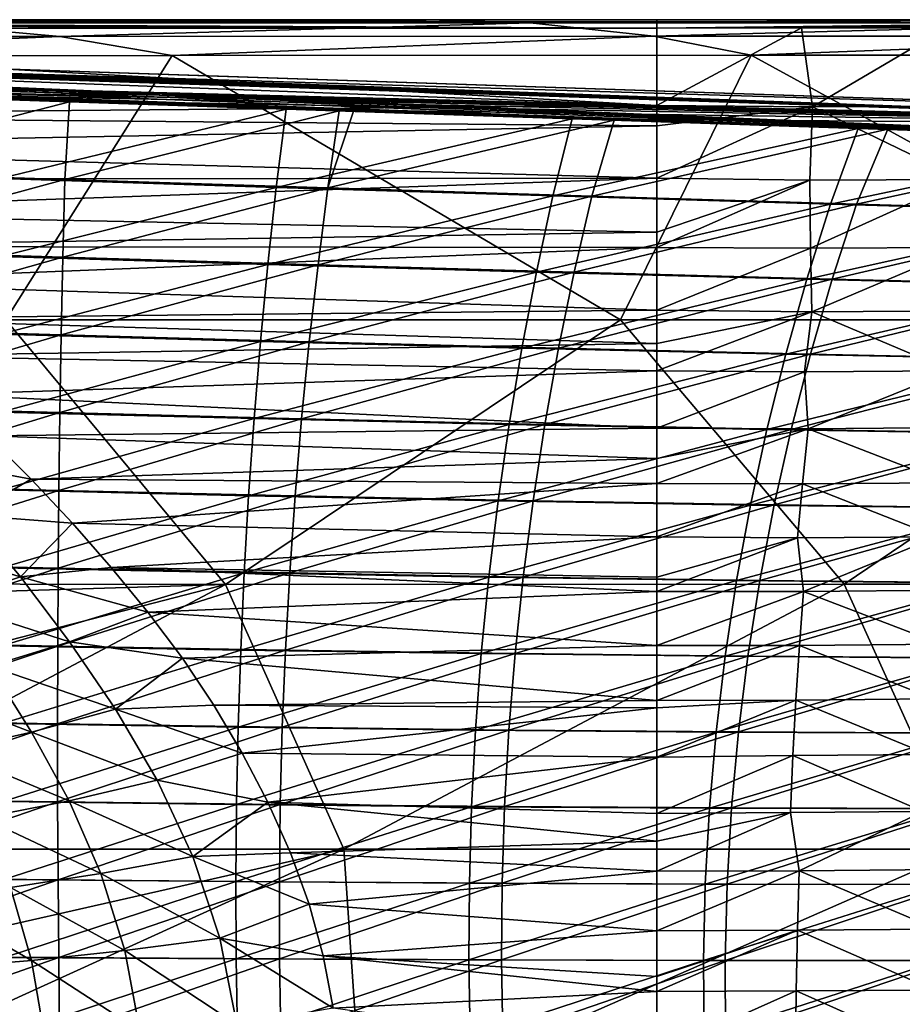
# Model space of a CAD drawing. Header units: metres. Extents: x -31 to 127, y -24 to 31.
# Tile 42 of 67: x 31 to 49, y 2 to 22. Entities that reach past the tile are written whole.
import ezdxf

# ---------------------------------------------------------------- set-up
doc = ezdxf.new("R2010")
doc.units = ezdxf.units.M
doc.layers.add('solid_13_381_041_XXX', color=7, linetype='CONTINUOUS')

msp = doc.modelspace()

# ---------------------------------------------------------------- linework, layer by layer
at = {"layer": 'solid_13_381_041_XXX'}
for points in [[(15.556733, 22.5, 109.275703), (26.211327, 22.5, 114.568649), (39.293514, 22.5, 114.568649)], [(44, 22.5, 109.275711), (15.556733, 22.5, 109.275703), (39.293514, 22.5, 114.568649)], [(44, 22.456112, 109.014374), (15.556733, 22.5, 109.275703), (44, 22.5, 109.275711)], [(15.556733, 22.488928, 109.143074), (15.556733, 22.5, 109.275703), (44, 22.456112, 109.014374)], [(15.556733, 22.456017, 109.014099), (15.556733, 22.488928, 109.143074), (44, 22.456112, 109.014374)], [(28.674162, 22.431177, 114.969963), (39.293514, 22.5, 114.568649), (26.211327, 22.5, 114.568649)], [(28.674162, 22.431177, 114.969963), (41.395576, 22.432178, 114.976097), (39.293514, 22.5, 114.568649)], [(41.395576, 22.432178, 114.976097), (52.33889, 22.5, 114.568649), (39.293514, 22.5, 114.568649)], [(44, 22.5, 109.275711), (39.293514, 22.5, 114.568649), (52.33889, 22.5, 114.568649)], [(41.395576, 22.432178, 114.976097), (54.11681, 22.432371, 114.977898), (52.33889, 22.5, 114.568649)], [(59.036209, 22.5, 109.261009), (44, 22.5, 109.275711), (52.33889, 22.5, 114.568649)], [(44, 22.456112, 109.014374), (44, 22.5, 109.275711), (59.036209, 22.5, 109.261009)], [(44, 22.329035, 108.781425), (44, 22.456112, 109.014374), (59.036209, 22.5, 109.261009)], [(46.97422, 22.329918, 108.781937), (44, 22.329035, 108.781425), (59.036209, 22.5, 109.261009)], [(49.956009, 22.331861, 108.782677), (46.97422, 22.329918, 108.781937), (59.036209, 22.5, 109.261009)], [(59.856136, 20.320522, 144.956375), (1.113934, 22.29834, 144.955704), (1.098055, 21.846355, 145.180038)], [(59.86158, 20.49943, 144.478943), (1.120387, 22.47504, 144.479691), (1.113934, 22.29834, 144.955704)], [(59.856136, 20.320522, 144.956375), (59.86158, 20.49943, 144.478943), (1.113934, 22.29834, 144.955704)], [(59.86158, 20.49943, 144.478943), (1.335832, 22.467794, 142.741547), (1.120387, 22.47504, 144.479691)], [(59.86158, 20.49943, 144.478943), (1.901668, 22.448765, 142.72583), (1.335832, 22.467794, 142.741547)], [(59.86158, 20.49943, 144.478943), (59.861591, 20.49943, 142.754211), (1.901668, 22.448765, 142.72583)], [(59.85614, 20.320799, 142.2798), (1.901668, 22.448765, 142.72583), (59.861591, 20.49943, 142.754211)], [(59.85614, 20.320799, 142.2798), (3.032112, 22.406023, 142.664551), (1.901668, 22.448765, 142.72583)], [(59.85614, 20.320799, 142.2798), (4.160259, 22.358, 142.60257), (3.032112, 22.406023, 142.664551)], [(59.85614, 20.320799, 142.2798), (5.284023, 22.303236, 142.537323), (4.160259, 22.358, 142.60257)], [(59.85614, 20.320799, 142.2798), (6.403364, 22.240597, 142.469727), (5.284023, 22.303236, 142.537323)], [(15.556733, 22.456017, 109.014099), (44, 22.456112, 109.014374), (44, 22.329035, 108.781425)], [(15.556733, 22.402203, 108.892418), (15.556733, 22.456017, 109.014099), (44, 22.329035, 108.781425)], [(15.556733, 22.329035, 108.781425), (15.556733, 22.402203, 108.892418), (44, 22.329035, 108.781425)], [(44, 20.737629, 106.855186), (15.556733, 22.329035, 108.781425), (44, 22.329035, 108.781425)], [(44, 20.737629, 106.855186), (17.062668, 21.758224, 108.067894), (15.556733, 22.329035, 108.781425)], [(19.510725, 22.1509, 115.266502), (31.724085, 22.155107, 115.269547), (28.674162, 22.431177, 114.969963)], [(31.724085, 22.155107, 115.269547), (41.395576, 22.432178, 114.976097), (28.674162, 22.431177, 114.969963)], [(31.724085, 22.155107, 115.269547), (43.93705, 22.159107, 115.275269), (41.395576, 22.432178, 114.976097)], [(43.93705, 22.159107, 115.275269), (54.11681, 22.432371, 114.977898), (41.395576, 22.432178, 114.976097)], [(43.93705, 22.159107, 115.275269), (56.150501, 22.159645, 115.275269), (54.11681, 22.432371, 114.977898)], [(44, 20.737629, 106.855186), (44, 22.329035, 108.781425), (46.97422, 22.329918, 108.781937)], [(47.19738, 20.708374, 106.813263), (44, 20.737629, 106.855186), (46.97422, 22.329918, 108.781937)], [(47.19738, 20.708374, 106.813263), (46.97422, 22.329918, 108.781937), (49.956009, 22.331861, 108.782677)], [(50.391708, 20.715572, 106.797638), (47.19738, 20.708374, 106.813263), (49.956009, 22.331861, 108.782677)], [(59.85614, 20.320799, 142.2798), (7.519618, 22.168934, 142.400955), (6.403364, 22.240597, 142.469727)], [(59.85614, 20.320799, 142.2798), (8.632296, 22.087305, 142.33255), (7.519618, 22.168934, 142.400955)], [(59.85614, 20.320799, 142.2798), (9.738628, 21.995121, 142.266418), (8.632296, 22.087305, 142.33255)], [(22.043566, 21.754791, 115.364655), (31.724085, 22.155107, 115.269547), (19.510725, 22.1509, 115.266502)], [(22.043566, 21.754791, 115.364655), (34.031292, 21.762608, 115.369965), (31.724085, 22.155107, 115.269547)], [(34.031292, 21.762608, 115.369965), (43.93705, 22.159107, 115.275269), (31.724085, 22.155107, 115.269547)], [(34.031292, 21.762608, 115.369965), (45.938652, 21.76878, 115.377289), (43.93705, 22.159107, 115.275269)], [(45.938652, 21.76878, 115.377289), (56.150501, 22.159645, 115.275269), (43.93705, 22.159107, 115.275269)], [(45.938652, 21.76878, 115.377289), (57.739769, 21.76886, 115.377327), (56.150501, 22.159645, 115.275269)], [(59.841808, 19.873957, 142.050934), (10.835856, 21.892113, 142.204681), (9.738628, 21.995121, 142.266418)], [(59.85614, 20.320799, 142.2798), (59.841808, 19.873957, 142.050934), (9.738628, 21.995121, 142.266418)], [(59.841808, 19.873957, 142.050934), (11.923521, 21.778252, 142.149658), (10.835856, 21.892113, 142.204681)], [(59.856136, 20.320522, 144.956375), (1.098055, 21.846355, 145.180038), (6.972346, 21.647036, 145.187042)], [(59.841808, 19.873957, 142.050934), (13.003007, 21.65382, 142.103775), (11.923521, 21.778252, 142.149658)], [(44, 20.737629, 106.855186), (18.515272, 21.157705, 107.344467), (17.062668, 21.758224, 108.067894)], [(30.609015, 16.326929, 115.783386), (34.031292, 21.762608, 115.369965), (22.043566, 21.754791, 115.364655)], [(30.609015, 16.326929, 115.783386), (43.251686, 16.327316, 115.837502), (34.031292, 21.762608, 115.369965)], [(43.251686, 16.327316, 115.837502), (45.938652, 21.76878, 115.377289), (34.031292, 21.762608, 115.369965)], [(43.251686, 16.327316, 115.837502), (55.888191, 16.327391, 115.855858), (45.938652, 21.76878, 115.377289)], [(55.888191, 16.327391, 115.855858), (57.739769, 21.76886, 115.377327), (45.938652, 21.76878, 115.377289)], [(59.856136, 20.320522, 144.956375), (6.972346, 21.647036, 145.187042), (12.852577, 21.449268, 145.186859)], [(59.841808, 19.873957, 142.050934), (14.074344, 21.519724, 142.069656), (13.003007, 21.65382, 142.103775)], [(31.922626, 20.812946, 142.050308), (26.355364, 21.000187, 142.050171), (14.074344, 21.519724, 142.069656)], [(37.462288, 20.626635, 142.05043), (31.922626, 20.812946, 142.050308), (14.074344, 21.519724, 142.069656)], [(37.759338, 20.616644, 142.05043), (37.462288, 20.626635, 142.05043), (14.074344, 21.519724, 142.069656)], [(43.119167, 20.43638, 142.050552), (37.759338, 20.616644, 142.05043), (14.074344, 21.519724, 142.069656)], [(48.744495, 20.247187, 142.05069), (43.119167, 20.43638, 142.050552), (14.074344, 21.519724, 142.069656)], [(54.331478, 20.059282, 142.050812), (48.744495, 20.247187, 142.05069), (14.074344, 21.519724, 142.069656)], [(59.841808, 19.873957, 142.050934), (54.331478, 20.059282, 142.050812), (14.074344, 21.519724, 142.069656)], [(59.856136, 20.320522, 144.956375), (12.852577, 21.449268, 145.186859), (18.732809, 21.251501, 145.186691)], [(44, 20.737629, 106.855186), (19.914593, 20.530695, 106.61927), (18.515272, 21.157705, 107.344467)], [(59.856136, 20.320522, 144.956375), (18.732809, 21.251501, 145.186691), (24.613039, 21.053736, 145.186508)], [(59.856136, 20.320522, 144.956375), (24.613039, 21.053736, 145.186508), (30.493271, 20.855968, 145.18634)], [(26.419088, 19.391012, 141.859543), (26.355364, 21.000187, 142.050171), (31.922626, 20.812946, 142.050308)], [(44, 20.316765, 106.378937), (19.914593, 20.530695, 106.61927), (44, 20.737629, 106.855186)], [(31.824465, 19.215788, 141.859848), (26.419088, 19.391012, 141.859543), (31.922626, 20.812946, 142.050308)], [(30.49687, 19.232634, 145.379379), (36.373501, 20.658203, 145.186157), (30.493271, 20.855968, 145.18634)], [(59.856136, 20.320522, 144.956375), (30.493271, 20.855968, 145.18634), (36.373501, 20.658203, 145.186157)], [(30.49687, 19.232634, 145.379379), (36.170372, 19.050442, 145.376175), (36.373501, 20.658203, 145.186157)], [(31.824465, 19.215788, 141.859848), (31.922626, 20.812946, 142.050308), (37.462288, 20.626635, 142.05043)], [(36.170372, 19.050442, 145.376175), (42.253735, 20.460436, 145.185989), (36.373501, 20.658203, 145.186157)], [(59.856136, 20.320522, 144.956375), (36.373501, 20.658203, 145.186157), (42.253735, 20.460436, 145.185989)], [(44, 20.316765, 106.378937), (44, 20.737629, 106.855186), (47.19738, 20.708374, 106.813263)], [(44, 19.241516, 105.225929), (47.19738, 20.708374, 106.813263), (47.144154, 19.199549, 105.165909)], [(44, 20.316765, 106.378937), (47.19738, 20.708374, 106.813263), (44, 19.241516, 105.225929)], [(47.144154, 19.199549, 105.165909), (47.19738, 20.708374, 106.813263), (50.282608, 19.210993, 105.12957)], [(50.282608, 19.210993, 105.12957), (47.19738, 20.708374, 106.813263), (50.391708, 20.715572, 106.797638)], [(44, 20.316765, 106.378937), (21.260351, 19.881054, 105.900658), (19.914593, 20.530695, 106.61927)], [(31.824465, 19.215788, 141.859848), (37.462288, 20.626635, 142.05043), (37.234566, 19.044382, 141.863846)], [(36.170372, 19.050442, 145.376175), (41.857487, 18.873894, 145.368622), (42.253735, 20.460436, 145.185989)], [(37.234566, 19.044382, 141.863846), (37.462288, 20.626635, 142.05043), (37.759338, 20.616644, 142.05043)], [(37.759338, 20.616644, 142.05043), (43.119167, 20.43638, 142.050552), (37.234566, 19.044382, 141.863846)], [(41.857487, 18.873894, 145.368622), (48.133965, 20.262669, 145.185806), (42.253735, 20.460436, 145.185989)], [(59.856136, 20.320522, 144.956375), (42.253735, 20.460436, 145.185989), (48.133965, 20.262669, 145.185806)], [(44, 20.316765, 106.378937), (44, 19.241516, 105.225929), (21.260351, 19.881054, 105.900658)], [(37.234566, 19.044382, 141.863846), (43.119167, 20.43638, 142.050552), (42.657379, 18.871334, 141.871063)], [(41.857487, 18.873894, 145.368622), (47.569557, 18.704983, 145.356323), (48.133965, 20.262669, 145.185806)], [(42.657379, 18.871334, 141.871063), (43.119167, 20.43638, 142.050552), (48.744495, 20.247187, 142.05069)], [(47.569557, 18.704983, 145.356323), (54.014194, 20.064903, 145.185638), (48.133965, 20.262669, 145.185806)], [(59.856136, 20.320522, 144.956375), (48.133965, 20.262669, 145.185806), (54.014194, 20.064903, 145.185638)], [(42.657379, 18.871334, 141.871063), (48.744495, 20.247187, 142.05069), (48.102829, 18.705112, 141.882614)], [(47.569557, 18.704983, 145.356323), (53.318539, 18.54365, 145.338623), (54.014194, 20.064903, 145.185638)], [(48.102829, 18.705112, 141.882614), (48.744495, 20.247187, 142.05069), (54.331478, 20.059282, 142.050812)], [(48.102829, 18.705112, 141.882614), (54.331478, 20.059282, 142.050812), (53.581562, 18.545784, 141.899185)], [(44, 19.241516, 105.225929), (22.549423, 19.217712, 105.201439), (21.260351, 19.881054, 105.900658)], [(44, 19.241516, 105.225929), (23.785492, 18.537224, 104.520386), (22.549423, 19.217712, 105.201439)], [(44, 19.241516, 105.225929), (44, 18.132551, 104.132751), (23.785492, 18.537224, 104.520386)], [(31.824465, 19.215788, 141.859848), (26.547403, 17.778673, 141.691101), (26.419088, 19.391012, 141.859543)], [(44, 19.241516, 105.225929), (47.144154, 19.199549, 105.165909), (44, 18.132551, 104.132751)], [(31.785341, 17.616739, 141.691818), (26.547403, 17.778673, 141.691101), (31.824465, 19.215788, 141.859848)], [(30.49687, 19.232634, 145.379379), (30.498798, 17.632292, 145.547272), (36.170372, 19.050442, 145.376175)], [(30.498798, 17.632292, 145.547272), (35.999157, 17.465872, 145.541641), (36.170372, 19.050442, 145.376175)], [(31.785341, 17.616739, 141.691818), (31.824465, 19.215788, 141.859848), (37.234566, 19.044382, 141.863846)], [(31.785341, 17.616739, 141.691818), (37.234566, 19.044382, 141.863846), (37.031113, 17.460794, 141.698669)], [(36.170372, 19.050442, 145.376175), (35.999157, 17.465872, 145.541641), (41.857487, 18.873894, 145.368622)], [(37.031113, 17.460794, 141.698669), (37.234566, 19.044382, 141.863846), (42.657379, 18.871334, 141.871063)], [(47.144154, 19.199549, 105.165909), (47.154633, 17.798244, 103.79599), (44, 17.816414, 103.838921)], [(47.144154, 19.199549, 105.165909), (44, 17.816414, 103.838921), (44, 18.132551, 104.132751)], [(47.144154, 19.199549, 105.165909), (50.282608, 19.210993, 105.12957), (47.154633, 17.798244, 103.79599)], [(50.282608, 19.210993, 105.12957), (50.300957, 17.813711, 103.733643), (47.154633, 17.798244, 103.79599)], [(35.999157, 17.465872, 145.541641), (41.521507, 17.308229, 145.528839), (41.857487, 18.873894, 145.368622)], [(37.031113, 17.460794, 141.698669), (42.657379, 18.871334, 141.871063), (42.298557, 17.306847, 141.711456)], [(41.857487, 18.873894, 145.368622), (41.521507, 17.308229, 145.528839), (47.569557, 18.704983, 145.356323)], [(42.298557, 17.306847, 141.711456), (42.657379, 18.871334, 141.871063), (48.102829, 18.705112, 141.882614)], [(41.521507, 17.308229, 145.528839), (47.083511, 17.162458, 145.508301), (47.569557, 18.704983, 145.356323)], [(42.298557, 17.306847, 141.711456), (48.102829, 18.705112, 141.882614), (47.603043, 17.163704, 141.731308)], [(47.569557, 18.704983, 145.356323), (47.083511, 17.162458, 145.508301), (53.318539, 18.54365, 145.338623)], [(47.603043, 17.163704, 141.731308), (48.102829, 18.705112, 141.882614), (53.581562, 18.545784, 141.899185)], [(44, 18.132551, 104.132751), (24.974472, 17.832771, 103.853935), (23.785492, 18.537224, 104.520386)], [(47.083511, 17.162458, 145.508301), (52.703743, 17.02844, 145.479019), (53.318539, 18.54365, 145.338623)], [(47.603043, 17.163704, 141.731308), (53.581562, 18.545784, 141.899185), (52.960945, 17.031143, 141.759247)], [(44, 18.132551, 104.132751), (44, 17.816414, 103.838921), (24.974472, 17.832771, 103.853935)], [(44, 17.816414, 103.838921), (26.1217, 17.102104, 103.203781), (24.974472, 17.832771, 103.853935)], [(44, 17.816414, 103.838921), (44, 16.521954, 102.716545), (26.1217, 17.102104, 103.203781)], [(31.785341, 17.616739, 141.691818), (26.663733, 16.165682, 141.537308), (26.547403, 17.778673, 141.691101)], [(30.498798, 17.632292, 145.547272), (30.502239, 16.031517, 145.700577), (35.999157, 17.465872, 145.541641)], [(47.154633, 17.798244, 103.79599), (44, 16.521954, 102.716545), (44, 17.816414, 103.838921)], [(47.154633, 17.798244, 103.79599), (47.184155, 16.49028, 102.652824), (44, 16.521954, 102.716545)], [(47.154633, 17.798244, 103.79599), (50.300957, 17.813711, 103.733643), (47.184155, 16.49028, 102.652824)], [(50.300957, 17.813711, 103.733643), (50.357422, 16.509459, 102.559685), (47.184155, 16.49028, 102.652824)], [(31.752113, 16.017279, 141.538406), (26.663733, 16.165682, 141.537308), (31.785341, 17.616739, 141.691818)], [(30.502239, 16.031517, 145.700577), (35.847752, 15.88076, 145.692673), (35.999157, 17.465872, 145.541641)], [(31.752113, 16.017279, 141.538406), (31.785341, 17.616739, 141.691818), (37.031113, 17.460794, 141.698669)], [(31.752113, 16.017279, 141.538406), (37.031113, 17.460794, 141.698669), (36.850803, 15.87658, 141.547897)], [(35.999157, 17.465872, 145.541641), (35.847752, 15.88076, 145.692673), (41.521507, 17.308229, 145.528839)], [(36.850803, 15.87658, 141.547897), (37.031113, 17.460794, 141.698669), (42.298557, 17.306847, 141.711456)], [(35.847752, 15.88076, 145.692673), (41.221897, 15.741262, 145.675034), (41.521507, 17.308229, 145.528839)], [(36.850803, 15.87658, 141.547897), (42.298557, 17.306847, 141.711456), (41.978298, 15.740883, 141.565796)], [(41.521507, 17.308229, 145.528839), (41.221897, 15.741262, 145.675034), (47.083511, 17.162458, 145.508301)], [(41.978298, 15.740883, 141.565796), (42.298557, 17.306847, 141.711456), (47.603043, 17.163704, 141.731308)], [(44, 16.521954, 102.716545), (27.226093, 16.356459, 102.5821), (26.1217, 17.102104, 103.203781)], [(41.221897, 15.741262, 145.675034), (46.647346, 15.616986, 145.646942), (47.083511, 17.162458, 145.508301)], [(41.978298, 15.740883, 141.565796), (47.603043, 17.163704, 141.731308), (47.154266, 15.61914, 141.593277)], [(47.083511, 17.162458, 145.508301), (46.647346, 15.616986, 145.646942), (52.703743, 17.02844, 145.479019)], [(46.647346, 15.616986, 145.646942), (52.147903, 15.50776, 145.607086), (52.703743, 17.02844, 145.479019)], [(47.154266, 15.61914, 141.593277), (47.603043, 17.163704, 141.731308), (52.960945, 17.031143, 141.759247)], [(47.154266, 15.61914, 141.593277), (52.960945, 17.031143, 141.759247), (52.399624, 15.510894, 141.631592)], [(44, 16.521954, 102.716545), (44, 15.839042, 102.174156), (27.226093, 16.356459, 102.5821)], [(44, 16.521954, 102.716545), (47.184155, 16.49028, 102.652824), (44, 15.839042, 102.174156)], [(47.184155, 16.49028, 102.652824), (47.033287, 15.258332, 101.692635), (44, 15.274787, 101.749733)], [(47.184155, 16.49028, 102.652824), (44, 15.274787, 101.749733), (44, 15.839042, 102.174156)], [(47.184155, 16.49028, 102.652824), (50.054657, 15.278366, 101.578613), (47.033287, 15.258332, 101.692635)], [(47.184155, 16.49028, 102.652824), (50.357422, 16.509459, 102.559685), (50.054657, 15.278366, 101.578613)], [(35.131618, 10.885698, 116.187302), (30.609015, 16.326929, 115.783386), (22.453836, 10.901672, 116.086617)], [(44, 15.839042, 102.174156), (28.282963, 15.588448, 101.983078), (27.226093, 16.356459, 102.5821)], [(35.131618, 10.885698, 116.187302), (43.251686, 16.327316, 115.837502), (30.609015, 16.326929, 115.783386)], [(35.131618, 10.885698, 116.187302), (47.845253, 10.885883, 116.268677), (43.251686, 16.327316, 115.837502)], [(47.845253, 10.885883, 116.268677), (55.888191, 16.327391, 115.855858), (43.251686, 16.327316, 115.837502)], [(47.845253, 10.885883, 116.268677), (60.565231, 10.885859, 116.249481), (55.888191, 16.327391, 115.855858)], [(31.752113, 16.017279, 141.538406), (26.768074, 14.55204, 141.398163), (26.663733, 16.165682, 141.537308)], [(31.724779, 14.417405, 141.399612), (26.768074, 14.55204, 141.398163), (31.752113, 16.017279, 141.538406)], [(30.502239, 16.031517, 145.700577), (30.507195, 14.43031, 145.839264), (35.847752, 15.88076, 145.692673)], [(31.724779, 14.417405, 141.399612), (31.752113, 16.017279, 141.538406), (36.850803, 15.87658, 141.547897)], [(44, 15.839042, 102.174156), (44, 15.274787, 101.749733), (28.282963, 15.588448, 101.983078)], [(30.507195, 14.43031, 145.839264), (35.716156, 14.295111, 145.8293), (35.847752, 15.88076, 145.692673)], [(31.724779, 14.417405, 141.399612), (36.850803, 15.87658, 141.547897), (36.693626, 14.291739, 141.41153)], [(35.847752, 15.88076, 145.692673), (35.716156, 14.295111, 145.8293), (41.221897, 15.741262, 145.675034)], [(36.693626, 14.291739, 141.41153), (36.850803, 15.87658, 141.547897), (41.978298, 15.740883, 141.565796)], [(35.716156, 14.295111, 145.8293), (40.958664, 14.172994, 145.80722), (41.221897, 15.741262, 145.675034)], [(36.693626, 14.291739, 141.41153), (41.978298, 15.740883, 141.565796), (41.69659, 14.173441, 141.434113)], [(41.221897, 15.741262, 145.675034), (40.958664, 14.172994, 145.80722), (46.647346, 15.616986, 145.646942)], [(40.958664, 14.172994, 145.80722), (46.261066, 14.068563, 145.772232), (46.647346, 15.616986, 145.646942)], [(41.69659, 14.173441, 141.434113), (41.978298, 15.740883, 141.565796), (47.154266, 15.61914, 141.593277)], [(41.69659, 14.173441, 141.434113), (47.154266, 15.61914, 141.593277), (46.7565, 14.071422, 141.468536)], [(46.647346, 15.616986, 145.646942), (46.261066, 14.068563, 145.772232), (52.147903, 15.50776, 145.607086)], [(46.7565, 14.071422, 141.468536), (47.154266, 15.61914, 141.593277), (52.399624, 15.510894, 141.631592)], [(44, 15.274787, 101.749733), (29.287621, 14.788472, 101.400421), (28.282963, 15.588448, 101.983078)], [(46.261066, 14.068563, 145.772232), (51.651012, 13.981608, 145.722839), (52.147903, 15.50776, 145.607086)], [(46.7565, 14.071422, 141.468536), (52.399624, 15.510894, 141.631592), (51.897594, 13.985038, 141.51622)], [(44, 15.274787, 101.749733), (44, 14.099554, 100.93026), (29.287621, 14.788472, 101.400421)], [(47.033287, 15.258332, 101.692635), (44, 14.099554, 100.93026), (44, 15.274787, 101.749733)], [(47.033287, 15.258332, 101.692635), (47.111416, 14.085567, 100.862572), (44, 14.099554, 100.93026)], [(47.033287, 15.258332, 101.692635), (50.054657, 15.278366, 101.578613), (47.111416, 14.085567, 100.862572)], [(50.054657, 15.278366, 101.578613), (50.208366, 14.108925, 100.711182), (47.111416, 14.085567, 100.862572)], [(44, 14.099554, 100.93026), (30.237282, 13.941806, 100.826431), (29.287621, 14.788472, 101.400421)], [(31.724779, 14.417405, 141.399612), (26.860426, 12.937749, 141.273682), (26.768074, 14.55204, 141.398163)], [(31.703341, 12.81712, 141.275436), (26.860426, 12.937749, 141.273682), (31.724779, 14.417405, 141.399612)], [(30.507195, 14.43031, 145.839264), (30.513662, 12.828671, 145.963364), (35.716156, 14.295111, 145.8293)], [(31.703341, 12.81712, 141.275436), (31.724779, 14.417405, 141.399612), (36.693626, 14.291739, 141.41153)], [(30.513662, 12.828671, 145.963364), (35.604366, 12.708922, 145.951492), (35.716156, 14.295111, 145.8293)], [(31.703341, 12.81712, 141.275436), (36.693626, 14.291739, 141.41153), (36.559589, 12.706273, 141.289581)], [(35.716156, 14.295111, 145.8293), (35.604366, 12.708922, 145.951492), (40.958664, 14.172994, 145.80722)], [(36.559589, 12.706273, 141.289581), (36.693626, 14.291739, 141.41153), (41.69659, 14.173441, 141.434113)], [(44, 14.099554, 100.93026), (44, 13.473264, 100.525764), (30.237282, 13.941806, 100.826431)], [(35.604366, 12.708922, 145.951492), (40.7318, 12.603423, 145.9254), (40.958664, 14.172994, 145.80722)], [(36.559589, 12.706273, 141.289581), (41.69659, 14.173441, 141.434113), (41.453445, 12.604523, 141.316406)], [(40.958664, 14.172994, 145.80722), (40.7318, 12.603423, 145.9254), (46.261066, 14.068563, 145.772232)], [(40.7318, 12.603423, 145.9254), (45.924671, 12.517189, 145.884201), (46.261066, 14.068563, 145.772232)], [(41.453445, 12.604523, 141.316406), (41.69659, 14.173441, 141.434113), (46.7565, 14.071422, 141.468536)], [(41.453445, 12.604523, 141.316406), (46.7565, 14.071422, 141.468536), (46.409748, 12.520549, 141.357086)], [(44, 14.099554, 100.93026), (47.111416, 14.085567, 100.862572), (44, 13.473264, 100.525764)], [(47.111416, 14.085567, 100.862572), (46.992645, 12.95157, 100.139191), (44, 12.962379, 100.209999)], [(47.111416, 14.085567, 100.862572), (44, 12.962379, 100.209999), (44, 13.473264, 100.525764)], [(46.261066, 14.068563, 145.772232), (45.924671, 12.517189, 145.884201), (51.651012, 13.981608, 145.722839)], [(45.924671, 12.517189, 145.884201), (51.213078, 12.449984, 145.826263), (51.651012, 13.981608, 145.722839)], [(46.409748, 12.520549, 141.357086), (46.7565, 14.071422, 141.468536), (51.897594, 13.985038, 141.51622)], [(46.409748, 12.520549, 141.357086), (51.897594, 13.985038, 141.51622), (51.454857, 12.453573, 141.413147)], [(47.111416, 14.085567, 100.862572), (49.970276, 12.97502, 99.969162), (46.992645, 12.95157, 100.139191)], [(47.111416, 14.085567, 100.862572), (50.208366, 14.108925, 100.711182), (49.970276, 12.97502, 99.969162)], [(28.718922, 13.498535, 100.520378), (30.237282, 13.941806, 100.826431), (31.134365, 13.051729, 100.264366)], [(44, 13.473264, 100.525764), (31.134365, 13.051729, 100.264366), (30.237282, 13.941806, 100.826431)], [(29.851683, 12.310342, 99.803314), (28.718922, 13.498535, 100.520378), (31.134365, 13.051729, 100.264366)], [(44, 13.473264, 100.525764), (44, 12.962379, 100.209999), (31.134365, 13.051729, 100.264366)], [(29.851683, 12.310342, 99.803314), (31.134365, 13.051729, 100.264366), (31.980959, 12.141841, 99.728188)], [(44, 12.962379, 100.209999), (31.980959, 12.141841, 99.728188), (31.134365, 13.051729, 100.264366)], [(44, 12.962379, 100.209999), (44, 11.864076, 99.572334), (31.980959, 12.141841, 99.728188)], [(46.992645, 12.95157, 100.139191), (44, 11.864076, 99.572334), (44, 12.962379, 100.209999)], [(46.992645, 12.95157, 100.139191), (49.970276, 12.97502, 99.969162), (49.763432, 11.863154, 99.305061)], [(31.703341, 12.81712, 141.275436), (26.940792, 11.322806, 141.163834), (26.860426, 12.937749, 141.273682)], [(31.687794, 11.216423, 141.165894), (26.940792, 11.322806, 141.163834), (31.703341, 12.81712, 141.275436)], [(30.513662, 12.828671, 145.963364), (30.521641, 11.2266, 146.072845), (35.604366, 12.708922, 145.951492)], [(31.687794, 11.216423, 141.165894), (31.703341, 12.81712, 141.275436), (36.559589, 12.706273, 141.289581)], [(46.992645, 12.95157, 100.139191), (46.889389, 11.839791, 99.490929), (44, 11.864076, 99.572334)], [(46.992645, 12.95157, 100.139191), (49.763432, 11.863154, 99.305061), (46.889389, 11.839791, 99.490929)], [(30.521641, 11.2266, 146.072845), (35.512386, 11.122194, 146.059265), (35.604366, 12.708922, 145.951492)], [(31.687794, 11.216423, 141.165894), (36.559589, 12.706273, 141.289581), (36.448692, 11.120181, 141.182022)], [(35.604366, 12.708922, 145.951492), (35.512386, 11.122194, 146.059265), (40.7318, 12.603423, 145.9254)], [(35.512386, 11.122194, 146.059265), (40.541313, 11.032552, 146.029556), (40.7318, 12.603423, 145.9254)], [(36.448692, 11.120181, 141.182022), (36.559589, 12.706273, 141.289581), (41.453445, 12.604523, 141.316406)], [(36.448692, 11.120181, 141.182022), (41.453445, 12.604523, 141.316406), (41.248856, 11.034126, 141.212662)], [(40.7318, 12.603423, 145.9254), (40.541313, 11.032552, 146.029556), (45.924671, 12.517189, 145.884201)], [(41.248856, 11.034126, 141.212662), (41.453445, 12.604523, 141.316406), (46.409748, 12.520549, 141.357086)], [(40.541313, 11.032552, 146.029556), (45.638161, 10.962866, 145.982819), (45.924671, 12.517189, 145.884201)], [(41.248856, 11.034126, 141.212662), (46.409748, 12.520549, 141.357086), (46.114006, 10.966521, 141.258911)], [(45.924671, 12.517189, 145.884201), (45.638161, 10.962866, 145.982819), (51.213078, 12.449984, 145.826263)], [(45.638161, 10.962866, 145.982819), (50.834095, 10.912888, 145.917358), (51.213078, 12.449984, 145.826263)], [(46.114006, 10.966521, 141.258911), (46.409748, 12.520549, 141.357086), (51.454857, 12.453573, 141.413147)], [(46.114006, 10.966521, 141.258911), (51.454857, 12.453573, 141.413147), (51.071415, 10.916502, 141.322342)], [(28.370619, 11.787459, 99.368355), (29.851683, 12.310342, 99.803314), (30.91543, 11.037439, 99.106934)], [(30.91543, 11.037439, 99.106934), (29.851683, 12.310342, 99.803314), (31.980959, 12.141841, 99.728188)], [(30.91543, 11.037439, 99.106934), (31.980959, 12.141841, 99.728188), (32.779224, 11.232795, 99.231964)], [(44, 11.864076, 99.572334), (32.779224, 11.232795, 99.231964), (31.980959, 12.141841, 99.728188)], [(29.356277, 10.522958, 98.696259), (28.370619, 11.787459, 99.368355), (30.91543, 11.037439, 99.106934)], [(44, 11.864076, 99.572334), (44, 11.031148, 99.127296), (32.779224, 11.232795, 99.231964)], [(44, 11.864076, 99.572334), (46.889389, 11.839791, 99.490929), (44, 11.031148, 99.127296)], [(46.889389, 11.839791, 99.490929), (47.014278, 10.736802, 98.89238), (44, 10.73577, 98.977501)], [(46.889389, 11.839791, 99.490929), (44, 10.73577, 98.977501), (44, 11.031148, 99.127296)], [(46.889389, 11.839791, 99.490929), (49.763432, 11.863154, 99.305061), (47.014278, 10.736802, 98.89238)], [(49.763432, 11.863154, 99.305061), (50.010632, 10.763581, 98.663017), (47.014278, 10.736802, 98.89238)], [(31.687794, 11.216423, 141.165894), (27.009171, 9.707214, 141.068634), (26.940792, 11.322806, 141.163834)], [(31.678143, 9.615313, 141.070953), (27.009171, 9.707214, 141.068634), (31.687794, 11.216423, 141.165894)], [(30.521641, 11.2266, 146.072845), (30.531134, 9.624097, 146.167725), (35.512386, 11.122194, 146.059265)], [(30.91543, 11.037439, 99.106934), (32.779224, 11.232795, 99.231964), (33.534504, 10.311361, 98.769615)], [(31.678143, 9.615313, 141.070953), (31.687794, 11.216423, 141.165894), (36.448692, 11.120181, 141.182022)], [(44, 10.73577, 98.977501), (33.534504, 10.311361, 98.769615), (32.779224, 11.232795, 99.231964)], [(44, 11.031148, 99.127296), (44, 10.73577, 98.977501), (32.779224, 11.232795, 99.231964)], [(29.356277, 10.522958, 98.696259), (30.91543, 11.037439, 99.106934), (31.91963, 9.703641, 98.458412)], [(30.531134, 9.624097, 146.167725), (35.440216, 9.534927, 146.152618), (35.512386, 11.122194, 146.059265)], [(31.91963, 9.703641, 98.458412), (30.91543, 11.037439, 99.106934), (33.534504, 10.311361, 98.769615)], [(31.678143, 9.615313, 141.070953), (36.448692, 11.120181, 141.182022), (36.360931, 9.533463, 141.088882)], [(35.512386, 11.122194, 146.059265), (35.440216, 9.534927, 146.152618), (40.541313, 11.032552, 146.029556)], [(35.440216, 9.534927, 146.152618), (40.387196, 9.460378, 146.119705), (40.541313, 11.032552, 146.029556)], [(36.360931, 9.533463, 141.088882), (36.448692, 11.120181, 141.182022), (41.248856, 11.034126, 141.212662)], [(36.360931, 9.533463, 141.088882), (41.248856, 11.034126, 141.212662), (41.082825, 9.462254, 141.122894)], [(40.541313, 11.032552, 146.029556), (40.387196, 9.460378, 146.119705), (45.638161, 10.962866, 145.982819)], [(40.387196, 9.460378, 146.119705), (45.401531, 9.405592, 146.0681), (45.638161, 10.962866, 145.982819)], [(41.082825, 9.462254, 141.122894), (41.248856, 11.034126, 141.212662), (46.114006, 10.966521, 141.258911)], [(41.082825, 9.462254, 141.122894), (46.114006, 10.966521, 141.258911), (45.869274, 9.409339, 141.174011)], [(45.638161, 10.962866, 145.982819), (45.401531, 9.405592, 146.0681), (50.834095, 10.912888, 145.917358)], [(45.869274, 9.409339, 141.174011), (46.114006, 10.966521, 141.258911), (51.071415, 10.916502, 141.322342)], [(35.131618, 10.885698, 116.187302), (22.453836, 10.901672, 116.086617), (22.686037, 10.505085, 116.109634)], [(35.131618, 10.885698, 116.187302), (22.686037, 10.505085, 116.109634), (23.941031, 7.997251, 116.248863)], [(35.131618, 10.885698, 116.187302), (23.941031, 7.997251, 116.248863), (24.847712, 5.438401, 116.361153)], [(37.55788, 5.437597, 116.470985), (35.131618, 10.885698, 116.187302), (24.847712, 5.438401, 116.361153)], [(44, 10.73577, 98.977501), (44, 9.630567, 98.45459), (33.534504, 10.311361, 98.769615)], [(37.55788, 5.437597, 116.470985), (47.845253, 10.885883, 116.268677), (35.131618, 10.885698, 116.187302)], [(37.55788, 5.437597, 116.470985), (50.312305, 5.437674, 116.539604), (47.845253, 10.885883, 116.268677)], [(47.014278, 10.736802, 98.89238), (46.930004, 9.628644, 98.36232), (44, 9.630567, 98.45459)], [(47.014278, 10.736802, 98.89238), (44, 9.630567, 98.45459), (44, 10.73577, 98.977501)], [(45.401531, 9.405592, 146.0681), (50.514069, 9.370319, 145.996124), (50.834095, 10.912888, 145.917358)], [(45.869274, 9.409339, 141.174011), (51.071415, 10.916502, 141.322342), (50.747269, 9.373824, 141.24382)], [(47.014278, 10.736802, 98.89238), (49.84203, 9.655028, 98.120331), (46.930004, 9.628644, 98.36232)], [(47.014278, 10.736802, 98.89238), (50.010632, 10.763581, 98.663017), (49.84203, 9.655028, 98.120331)], [(50.312305, 5.437674, 116.539604), (60.565231, 10.885859, 116.249481), (47.845253, 10.885883, 116.268677)], [(30.279541, 9.205205, 98.078491), (29.356277, 10.522958, 98.696259), (31.91963, 9.703641, 98.458412)], [(31.91963, 9.703641, 98.458412), (33.534504, 10.311361, 98.769615), (34.24155, 9.365193, 98.338066)], [(44, 9.630567, 98.45459), (34.24155, 9.365193, 98.338066), (33.534504, 10.311361, 98.769615)], [(31.678143, 9.615313, 141.070953), (27.065559, 8.090971, 140.988083), (27.009171, 9.707214, 141.068634)], [(31.674383, 8.013791, 140.990631), (27.065559, 8.090971, 140.988083), (31.678143, 9.615313, 141.070953)], [(30.279541, 9.205205, 98.078491), (31.91963, 9.703641, 98.458412), (32.86552, 8.318833, 97.882057)], [(30.531134, 9.624097, 146.167725), (30.542135, 8.021161, 146.248016), (35.440216, 9.534927, 146.152618)], [(30.542135, 8.021161, 146.248016), (35.387848, 7.947121, 146.231537), (35.440216, 9.534927, 146.152618)], [(31.674383, 8.013791, 140.990631), (31.678143, 9.615313, 141.070953), (36.360931, 9.533463, 141.088882)], [(31.674383, 8.013791, 140.990631), (36.360931, 9.533463, 141.088882), (36.296307, 7.946117, 141.010132)], [(32.86552, 8.318833, 97.882057), (31.91963, 9.703641, 98.458412), (34.24155, 9.365193, 98.338066)], [(44, 9.630567, 98.45459), (44, 8.49456, 97.980919), (34.24155, 9.365193, 98.338066)], [(35.440216, 9.534927, 146.152618), (35.387848, 7.947121, 146.231537), (40.387196, 9.460378, 146.119705)], [(36.296307, 7.946117, 141.010132), (36.360931, 9.533463, 141.088882), (41.082825, 9.462254, 141.122894)], [(46.930004, 9.628644, 98.36232), (44, 8.49456, 97.980919), (44, 9.630567, 98.45459)], [(46.930004, 9.628644, 98.36232), (46.856533, 8.506464, 97.890083), (44, 8.49456, 97.980919)], [(46.930004, 9.628644, 98.36232), (49.695148, 8.532238, 97.637848), (46.856533, 8.506464, 97.890083)], [(46.930004, 9.628644, 98.36232), (49.84203, 9.655028, 98.120331), (49.695148, 8.532238, 97.637848)], [(32.86552, 8.318833, 97.882057), (34.24155, 9.365193, 98.338066), (34.890083, 8.399023, 97.944092)], [(44, 8.49456, 97.980919), (34.890083, 8.399023, 97.944092), (34.24155, 9.365193, 98.338066)], [(35.387848, 7.947121, 146.231537), (40.269451, 7.886902, 146.195831), (40.387196, 9.460378, 146.119705)], [(36.296307, 7.946117, 141.010132), (41.082825, 9.462254, 141.122894), (40.955349, 7.888904, 141.047089)], [(40.387196, 9.460378, 146.119705), (40.269451, 7.886902, 146.195831), (45.401531, 9.405592, 146.0681)], [(40.269451, 7.886902, 146.195831), (45.214787, 7.845368, 146.14003), (45.401531, 9.405592, 146.0681)], [(40.955349, 7.888904, 141.047089), (41.082825, 9.462254, 141.122894), (45.869274, 9.409339, 141.174011)], [(40.955349, 7.888904, 141.047089), (45.869274, 9.409339, 141.174011), (45.675552, 7.849002, 141.102417)], [(45.401531, 9.405592, 146.0681), (45.214787, 7.845368, 146.14003), (50.514069, 9.370319, 145.996124)], [(45.214787, 7.845368, 146.14003), (50.252995, 7.822279, 146.062561), (50.514069, 9.370319, 145.996124)], [(45.675552, 7.849002, 141.102417), (45.869274, 9.409339, 141.174011), (50.747269, 9.373824, 141.24382)], [(45.675552, 7.849002, 141.102417), (50.747269, 9.373824, 141.24382), (50.48241, 7.825538, 141.177597)], [(28.659328, 8.795362, 97.531952), (30.279541, 9.205205, 98.078491), (31.139957, 7.847566, 97.538742)], [(31.139957, 7.847566, 97.538742), (30.279541, 9.205205, 98.078491), (32.86552, 8.318833, 97.882057)], [(29.437996, 7.46126, 97.007988), (28.659328, 8.795362, 97.531952), (31.139957, 7.847566, 97.538742)], [(46.856533, 8.506464, 97.890083), (46.795441, 7.362718, 97.477829), (44, 7.328747, 97.563782)], [(46.856533, 8.506464, 97.890083), (44, 7.328747, 97.563782), (44, 8.347123, 97.924286)], [(44, 8.49456, 97.980919), (46.856533, 8.506464, 97.890083), (44, 8.347123, 97.924286)], [(46.856533, 8.506464, 97.890083), (49.573082, 7.387605, 97.216965), (46.795441, 7.362718, 97.477829)], [(46.856533, 8.506464, 97.890083), (49.695148, 8.532238, 97.637848), (49.573082, 7.387605, 97.216965)], [(31.139957, 7.847566, 97.538742), (32.86552, 8.318833, 97.882057), (33.723881, 6.855547, 97.383591)], [(32.86552, 8.318833, 97.882057), (34.890083, 8.399023, 97.944092), (35.472843, 7.415837, 97.592514)], [(33.723881, 6.855547, 97.383591), (32.86552, 8.318833, 97.882057), (35.472843, 7.415837, 97.592514)], [(44, 8.49456, 97.980919), (44, 8.347123, 97.924286), (34.890083, 8.399023, 97.944092)], [(44, 8.347123, 97.924286), (35.472843, 7.415837, 97.592514), (34.890083, 8.399023, 97.944092)], [(44, 8.347123, 97.924286), (44, 7.328747, 97.563782), (35.472843, 7.415837, 97.592514)], [(31.674383, 8.013791, 140.990631), (27.109961, 6.474078, 140.922195), (27.065559, 8.090971, 140.988083)], [(31.676519, 6.411857, 140.924942), (27.109961, 6.474078, 140.922195), (31.674383, 8.013791, 140.990631)], [(30.542135, 8.021161, 146.248016), (30.554651, 6.417793, 146.31369), (35.387848, 7.947121, 146.231537)], [(30.554651, 6.417793, 146.31369), (35.355293, 6.358775, 146.296051), (35.387848, 7.947121, 146.231537)], [(31.676519, 6.411857, 140.924942), (31.674383, 8.013791, 140.990631), (36.296307, 7.946117, 141.010132)], [(31.676519, 6.411857, 140.924942), (36.296307, 7.946117, 141.010132), (36.254822, 6.358146, 140.945801)], [(35.387848, 7.947121, 146.231537), (35.355293, 6.358775, 146.296051), (40.269451, 7.886902, 146.195831)], [(36.254822, 6.358146, 140.945801), (36.296307, 7.946117, 141.010132), (40.955349, 7.888904, 141.047089)], [(29.437996, 7.46126, 97.007988), (31.139957, 7.847566, 97.538742), (31.912523, 6.430895, 97.080734)], [(31.912523, 6.430895, 97.080734), (31.139957, 7.847566, 97.538742), (33.723881, 6.855547, 97.383591)], [(35.355293, 6.358775, 146.296051), (40.18808, 6.312125, 146.25795), (40.269451, 7.886902, 146.195831)], [(36.254822, 6.358146, 140.945801), (40.955349, 7.888904, 141.047089), (40.866432, 6.314077, 140.98526)], [(40.269451, 7.886902, 146.195831), (40.18808, 6.312125, 146.25795), (45.214787, 7.845368, 146.14003)], [(40.18808, 6.312125, 146.25795), (45.077923, 6.282195, 146.198624), (45.214787, 7.845368, 146.14003)], [(40.866432, 6.314077, 140.98526), (40.955349, 7.888904, 141.047089), (45.675552, 7.849002, 141.102417)], [(40.866432, 6.314077, 140.98526), (45.675552, 7.849002, 141.102417), (45.532845, 6.285511, 141.044098)], [(45.214787, 7.845368, 146.14003), (45.077923, 6.282195, 146.198624), (50.252995, 7.822279, 146.062561)], [(45.077923, 6.282195, 146.198624), (50.050873, 6.268767, 146.116684), (50.252995, 7.822279, 146.062561)], [(45.532845, 6.285511, 141.044098), (45.675552, 7.849002, 141.102417), (50.48241, 7.825538, 141.177597)], [(45.532845, 6.285511, 141.044098), (50.48241, 7.825538, 141.177597), (50.276848, 6.271645, 141.123642)], [(30.129145, 6.083067, 96.568542), (29.437996, 7.46126, 97.007988), (31.912523, 6.430895, 97.080734)], [(33.723881, 6.855547, 97.383591), (35.472843, 7.415837, 97.592514), (36.001743, 6.40421, 97.282845)], [(44, 7.328747, 97.563782), (36.001743, 6.40421, 97.282845), (35.472843, 7.415837, 97.592514)], [(44, 7.328747, 97.563782), (44, 6.168648, 97.218262), (36.001743, 6.40421, 97.282845)], [(46.795441, 7.362718, 97.477829), (46.74345, 6.19155, 97.128059), (44, 6.168648, 97.218262)], [(46.795441, 7.362718, 97.477829), (44, 6.168648, 97.218262), (44, 7.328747, 97.563782)], [(46.795441, 7.362718, 97.477829), (49.469292, 6.215086, 96.860359), (46.74345, 6.19155, 97.128059)], [(46.795441, 7.362718, 97.477829), (49.573082, 7.387605, 97.216965), (49.469292, 6.215086, 96.860359)], [(31.912523, 6.430895, 97.080734), (33.723881, 6.855547, 97.383591), (34.454906, 5.289567, 96.971886)], [(34.454906, 5.289567, 96.971886), (33.723881, 6.855547, 97.383591), (36.001743, 6.40421, 97.282845)], [(31.676519, 6.411857, 140.924942), (27.142374, 4.856534, 140.870941), (27.109961, 6.474078, 140.922195)], [(31.684549, 4.809511, 140.873856), (27.142374, 4.856534, 140.870941), (31.676519, 6.411857, 140.924942)], [(30.129145, 6.083067, 96.568542), (31.912523, 6.430895, 97.080734), (32.56419, 4.937149, 96.709465)], [(30.554651, 6.417793, 146.31369), (30.568676, 4.813993, 146.364761), (35.355293, 6.358775, 146.296051)], [(30.568676, 4.813993, 146.364761), (35.342541, 4.76989, 146.34613), (35.355293, 6.358775, 146.296051)], [(31.684549, 4.809511, 140.873856), (31.676519, 6.411857, 140.924942), (36.254822, 6.358146, 140.945801)], [(31.684549, 4.809511, 140.873856), (36.254822, 6.358146, 140.945801), (36.236473, 4.769548, 140.895874)], [(32.56419, 4.937149, 96.709465), (31.912523, 6.430895, 97.080734), (34.454906, 5.289567, 96.971886)], [(34.454906, 5.289567, 96.971886), (36.001743, 6.40421, 97.282845), (36.46545, 5.365645, 97.019203)], [(35.355293, 6.358775, 146.296051), (35.342541, 4.76989, 146.34613), (40.18808, 6.312125, 146.25795)], [(35.342541, 4.76989, 146.34613), (40.143082, 4.736046, 146.306046), (40.18808, 6.312125, 146.25795)], [(44, 5.601262, 97.074257), (36.46545, 5.365645, 97.019203), (36.001743, 6.40421, 97.282845)], [(44, 6.168648, 97.218262), (44, 5.601262, 97.074257), (36.001743, 6.40421, 97.282845)], [(36.236473, 4.769548, 140.895874), (36.254822, 6.358146, 140.945801), (40.866432, 6.314077, 140.98526)], [(36.236473, 4.769548, 140.895874), (40.866432, 6.314077, 140.98526), (40.816074, 4.737773, 140.937393)], [(40.18808, 6.312125, 146.25795), (40.143082, 4.736046, 146.306046), (45.077923, 6.282195, 146.198624)], [(40.143082, 4.736046, 146.306046), (44.990944, 4.716071, 146.243881), (45.077923, 6.282195, 146.198624)], [(40.816074, 4.737773, 140.937393), (40.866432, 6.314077, 140.98526), (45.532845, 6.285511, 141.044098)], [(40.816074, 4.737773, 140.937393), (45.532845, 6.285511, 141.044098), (45.441143, 4.718864, 140.999069)], [(45.077923, 6.282195, 146.198624), (44.990944, 4.716071, 146.243881), (50.050873, 6.268767, 146.116684)], [(45.441143, 4.718864, 140.999069), (45.532845, 6.285511, 141.044098), (50.276848, 6.271645, 141.123642)], [(30.706038, 4.648186, 96.217003), (30.129145, 6.083067, 96.568542), (32.56419, 4.937149, 96.709465)], [(46.74345, 6.19155, 97.128059), (46.923866, 4.994571, 96.825302), (44, 4.982746, 96.935516)], [(46.74345, 6.19155, 97.128059), (44, 4.982746, 96.935516), (44, 5.601262, 97.074257)], [(44, 6.168648, 97.218262), (46.74345, 6.19155, 97.128059), (44, 5.601262, 97.074257)], [(44.990944, 4.716071, 146.243881), (49.907707, 4.709783, 146.158463), (50.050873, 6.268767, 146.116684)], [(45.441143, 4.718864, 140.999069), (50.276848, 6.271645, 141.123642), (50.130581, 4.712144, 141.08197)], [(46.74345, 6.19155, 97.128059), (49.469292, 6.215086, 96.860359), (46.923866, 4.994571, 96.825302)], [(49.469292, 6.215086, 96.860359), (49.827511, 5.019627, 96.507477), (46.923866, 4.994571, 96.825302)], [(44, 5.601262, 97.074257), (44, 4.982746, 96.935516), (36.46545, 5.365645, 97.019203)], [(37.55788, 5.437597, 116.470985), (24.847712, 5.438401, 116.361153), (25.418114, 2.681129, 116.432297)], [(37.55788, 5.437597, 116.470985), (25.418114, 2.681129, 116.432297), (25.610561, -0.000003, 116.46199)], [(37.55788, 5.437597, 116.470985), (25.610561, -0.000003, 116.46199), (37.933144, -0.000014, 116.568024)], [(32.56419, 4.937149, 96.709465), (34.454906, 5.289567, 96.971886), (35.013683, 3.610504, 96.660652)], [(34.454906, 5.289567, 96.971886), (36.46545, 5.365645, 97.019203), (36.846882, 4.308305, 96.80497)], [(35.013683, 3.610504, 96.660652), (34.454906, 5.289567, 96.971886), (36.846882, 4.308305, 96.80497)], [(44, 4.982746, 96.935516), (36.846882, 4.308305, 96.80497), (36.46545, 5.365645, 97.019203)], [(37.55788, 5.437597, 116.470985), (37.933144, -0.000014, 116.568024), (50.312305, 5.437674, 116.539604)], [(50.312305, 5.437674, 116.539604), (37.933144, -0.000014, 116.568024), (50.464218, -0.000005, 116.612511)], [(30.706038, 4.648186, 96.217003), (32.56419, 4.937149, 96.709465), (33.05864, 3.357312, 96.432983)], [(33.05864, 3.357312, 96.432983), (32.56419, 4.937149, 96.709465), (35.013683, 3.610504, 96.660652)], [(44, 4.982746, 96.935516), (44, 3.756718, 96.713623), (36.846882, 4.308305, 96.80497)], [(46.923866, 4.994571, 96.825302), (46.887928, 3.771171, 96.601929), (44, 3.756718, 96.713623)], [(46.923866, 4.994571, 96.825302), (44, 3.756718, 96.713623), (44, 4.982746, 96.935516)], [(46.923866, 4.994571, 96.825302), (49.755928, 3.792633, 96.279388), (46.887928, 3.771171, 96.601929)], [(46.923866, 4.994571, 96.825302), (49.827511, 5.019627, 96.507477), (49.755928, 3.792633, 96.279388)], [(31.684549, 4.809511, 140.873856), (27.162798, 3.238339, 140.834351), (27.142374, 4.856534, 140.870941)], [(31.698471, 3.206752, 140.837402), (27.162798, 3.238339, 140.834351), (31.684549, 4.809511, 140.873856)], [(30.568676, 4.813993, 146.364761), (30.584211, 3.209761, 146.40123), (35.342541, 4.76989, 146.34613)], [(30.584211, 3.209761, 146.40123), (35.349594, 3.180466, 146.38179), (35.342541, 4.76989, 146.34613)], [(31.698471, 3.206752, 140.837402), (31.684549, 4.809511, 140.873856), (36.236473, 4.769548, 140.895874)], [(31.698471, 3.206752, 140.837402), (36.236473, 4.769548, 140.895874), (36.241264, 3.180325, 140.860336)], [(35.342541, 4.76989, 146.34613), (35.349594, 3.180466, 146.38179), (40.143082, 4.736046, 146.306046)], [(35.349594, 3.180466, 146.38179), (40.134453, 3.158666, 146.340134), (40.143082, 4.736046, 146.306046)], [(36.241264, 3.180325, 140.860336), (36.236473, 4.769548, 140.895874), (40.816074, 4.737773, 140.937393)], [(36.241264, 3.180325, 140.860336), (40.816074, 4.737773, 140.937393), (40.804276, 3.159992, 140.903503)], [(40.143082, 4.736046, 146.306046), (40.134453, 3.158666, 146.340134), (44.990944, 4.716071, 146.243881)], [(40.134453, 3.158666, 146.340134), (44.95385, 3.146997, 146.275803), (44.990944, 4.716071, 146.243881)], [(40.804276, 3.159992, 140.903503), (40.816074, 4.737773, 140.937393), (45.441143, 4.718864, 140.999069)], [(40.804276, 3.159992, 140.903503), (45.441143, 4.718864, 140.999069), (45.400459, 3.149064, 140.967316)], [(44.990944, 4.716071, 146.243881), (44.95385, 3.146997, 146.275803), (49.907707, 4.709783, 146.158463)], [(44.95385, 3.146997, 146.275803), (49.82349, 3.145327, 146.187927), (49.907707, 4.709783, 146.158463)], [(45.400459, 3.149064, 140.967316), (45.441143, 4.718864, 140.999069), (50.130581, 4.712144, 141.08197)], [(45.400459, 3.149064, 140.967316), (50.130581, 4.712144, 141.08197), (50.043606, 3.147036, 141.052582)], [(28.921318, 4.440459, 95.458778), (30.706038, 4.648186, 96.217003), (31.140221, 3.149281, 95.958351)], [(31.140221, 3.149281, 95.958351), (30.706038, 4.648186, 96.217003), (33.05864, 3.357312, 96.432983)], [(29.301926, 2.998862, 95.199539), (28.921318, 4.440459, 95.458778), (31.140221, 3.149281, 95.958351)], [(35.013683, 3.610504, 96.660652), (36.846882, 4.308305, 96.80497), (37.135391, 3.24211, 96.640472)], [(44, 3.756718, 96.713623), (37.135391, 3.24211, 96.640472), (36.846882, 4.308305, 96.80497)], [(44, 3.756718, 96.713623), (44, 2.815916, 96.588478), (37.135391, 3.24211, 96.640472)], [(46.887928, 3.771171, 96.601929), (46.861202, 2.524789, 96.442459), (44, 2.513334, 96.556198)], [(46.887928, 3.771171, 96.601929), (44, 2.513334, 96.556198), (44, 2.815916, 96.588478)], [(44, 3.756718, 96.713623), (46.887928, 3.771171, 96.601929), (44, 2.815916, 96.588478)], [(46.887928, 3.771171, 96.601929), (49.702778, 2.541122, 96.116806), (46.861202, 2.524789, 96.442459)], [(46.887928, 3.771171, 96.601929), (49.755928, 3.792633, 96.279388), (49.702778, 2.541122, 96.116806)], [(33.05864, 3.357312, 96.432983), (35.013683, 3.610504, 96.660652), (35.362621, 1.833735, 96.46582)], [(35.013683, 3.610504, 96.660652), (37.135391, 3.24211, 96.640472), (37.340015, 2.166201, 96.523834)], [(35.362621, 1.833735, 96.46582), (35.013683, 3.610504, 96.660652), (37.340015, 2.166201, 96.523834)], [(31.140221, 3.149281, 95.958351), (33.05864, 3.357312, 96.432983), (33.366051, 1.701448, 96.261444)], [(33.366051, 1.701448, 96.261444), (33.05864, 3.357312, 96.432983), (35.362621, 1.833735, 96.46582)], [(44, 2.513334, 96.556198), (37.340015, 2.166201, 96.523834), (37.135391, 3.24211, 96.640472)], [(44, 2.815916, 96.588478), (44, 2.513334, 96.556198), (37.135391, 3.24211, 96.640472)], [(31.698471, 3.206752, 140.837402), (27.171232, 1.619494, 140.812408), (27.162798, 3.238339, 140.834351)], [(31.718288, 1.603582, 140.815567), (27.171232, 1.619494, 140.812408), (31.698471, 3.206752, 140.837402)], [(29.301926, 2.998862, 95.199539), (31.140221, 3.149281, 95.958351), (31.408863, 1.592526, 95.79924)], [(30.584211, 3.209761, 146.40123), (30.601257, 1.605097, 146.423111), (35.349594, 3.180466, 146.38179)], [(30.601257, 1.605097, 146.423111), (35.376457, 1.590503, 146.40303), (35.349594, 3.180466, 146.38179)], [(31.408863, 1.592526, 95.79924), (31.140221, 3.149281, 95.958351), (33.366051, 1.701448, 96.261444)], [(31.718288, 1.603582, 140.815567), (31.698471, 3.206752, 140.837402), (36.241264, 3.180325, 140.860336)], [(31.718288, 1.603582, 140.815567), (36.241264, 3.180325, 140.860336), (36.269188, 1.590475, 140.839218)], [(35.349594, 3.180466, 146.38179), (35.376457, 1.590503, 146.40303), (40.134453, 3.158666, 146.340134)], [(35.376457, 1.590503, 146.40303), (40.162197, 1.579984, 146.360214), (40.134453, 3.158666, 146.340134)], [(36.269188, 1.590475, 140.839218), (36.241264, 3.180325, 140.860336), (40.804276, 3.159992, 140.903503)], [(36.269188, 1.590475, 140.839218), (40.804276, 3.159992, 140.903503), (40.831032, 1.580734, 140.883575)], [(40.134453, 3.158666, 146.340134), (40.162197, 1.579984, 146.360214), (44.95385, 3.146997, 146.275803)], [(40.162197, 1.579984, 146.360214), (44.966637, 1.574974, 146.294373), (44.95385, 3.146997, 146.275803)], [(40.831032, 1.580734, 140.883575), (40.804276, 3.159992, 140.903503), (45.400459, 3.149064, 140.967316)], [(40.831032, 1.580734, 140.883575), (45.400459, 3.149064, 140.967316), (45.410782, 1.576109, 140.948853)], [(44.95385, 3.146997, 146.275803), (44.966637, 1.574974, 146.294373), (49.82349, 3.145327, 146.187927)], [(44.966637, 1.574974, 146.294373), (49.798233, 1.5754, 146.205063), (49.82349, 3.145327, 146.187927)], [(45.410782, 1.576109, 140.948853), (45.400459, 3.149064, 140.967316), (50.043606, 3.147036, 141.052582)], [(45.410782, 1.576109, 140.948853), (50.043606, 3.147036, 141.052582), (50.015923, 1.576321, 141.035477)], [(29.536259, 1.513359, 95.041031), (29.301926, 2.998862, 95.199539), (31.408863, 1.592526, 95.79924)], [(44, 2.513334, 96.556198), (44, 1.244846, 96.461678), (37.340015, 2.166201, 96.523834)], [(46.861202, 2.524789, 96.442459), (46.844418, 1.257704, 96.34713), (44, 1.244846, 96.461678)], [(46.861202, 2.524789, 96.442459), (44, 1.244846, 96.461678), (44, 2.513334, 96.556198)], [(46.861202, 2.524789, 96.442459), (49.669476, 1.267011, 96.019745), (46.844418, 1.257704, 96.34713)], [(46.861202, 2.524789, 96.442459), (49.702778, 2.541122, 96.116806), (49.669476, 1.267011, 96.019745)]]:
    msp.add_3dface(points, dxfattribs=at)

doc.saveas('drawing.dxf')
